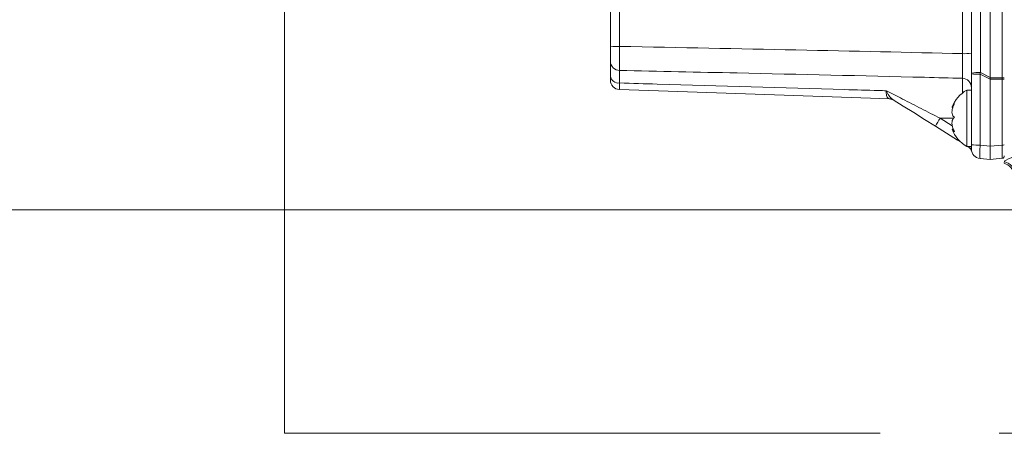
# Model space of a CAD drawing. Header units: millimetres. Extents: x 0 to 8410, y 0 to 5940.
# Tile 137 of 256: x 4629 to 4839, y 1335 to 1424. Entities that reach past the tile are written whole.
import ezdxf

# ---------------------------------------------------------------- set-up
doc = ezdxf.new("R2010")
doc.units = ezdxf.units.MM
doc.header["$LTSCALE"] = 10
doc.linetypes.add('CENTERX2', pattern=[20.32, 12.7, -2.54, 2.54, -2.54])
doc.styles.add('SLDTEXTSTYLE0', font='TXT', dxfattribs={"width": 0.605})
doc.dimstyles.new('SLDDIMSTYLE0', dxfattribs={"dimtxt": 50, "dimasz": 50, "dimexe": 0, "dimexo": 0.0625, "dimgap": 12.5, "dimtad": 1, "dimtoh": 1, "dimdec": 1, "dimrnd": 1e-09, "dimzin": 12, "dimdsep": 46, "dimtxsty": 'SLDTEXTSTYLE0', "dimsah": 1, "dimcen": 0.09, "dimadec": 0, "dimazin": 0, "dimtfac": 1, "dimtofl": 0, "dimtmove": 0, "dimatfit": 3, "dimfxl": 1, "dimfrac": 2, "dimtolj": 1, "dimtzin": 12, "dimarcsym": 0})

# ---------------------------------------------------------------- blocks, each defined once
blk = doc.blocks.new('*D33')
at = {"color": 7, "linetype": 'Continuous', "lineweight": 0}
for p, q in [((5294.64, 1878.04), (4568.99, 1878.04)), ((4583.99, 1878.04), (4583.99, 1383.04)), ((4955.74, 1383.04), (4568.99, 1383.04))]:
    blk.add_line(p, q, dxfattribs=at)
for points in [[(4583.99, 1878.04), (4576.49, 1828.04), (4591.49, 1828.04)], [(4583.99, 1383.04), (4591.49, 1433.04), (4576.49, 1433.04)]]:
    blk.add_solid(points, dxfattribs=at)
at = {"color": 7, "linetype": 'Continuous', "lineweight": 0, "insert": (4519.54, 1573.26), "char_height": 50, "attachment_point": 1, "rotation": 90, "style": 'SLDTEXTSTYLE0'}
blk.add_mtext('495', dxfattribs=at)
blk = doc.blocks.new('*D35')
at = {"color": 7, "linetype": 'Continuous', "lineweight": 0}
for p, q in [((5294.64, 3305.04), (4468.99, 3305.04)), ((4483.99, 3305.04), (4483.99, 1383.04)), ((4955.74, 1383.04), (4468.99, 1383.04))]:
    blk.add_line(p, q, dxfattribs=at)
for points in [[(4483.99, 3305.04), (4476.49, 3255.04), (4491.49, 3255.04)], [(4483.99, 1383.04), (4491.49, 1433.04), (4476.49, 1433.04)]]:
    blk.add_solid(points, dxfattribs=at)
at = {"color": 7, "linetype": 'Continuous', "lineweight": 0, "insert": (4419.54, 2267.66), "char_height": 50, "attachment_point": 1, "rotation": 90, "style": 'SLDTEXTSTYLE0'}
blk.add_mtext('1922', dxfattribs=at)

msp = doc.modelspace()

# ---------------------------------------------------------------- linework, layer by layer
at = {"color": 7, "linetype": 'CENTERX2', "lineweight": 0}
for q in [(4685.152717, 2050.92813), (5524.640959, 1335.353875)]:
    msp.add_line((4685.152717, 1335.353875), q, dxfattribs=at)
at = {"color": 7, "linetype": 'Continuous', "lineweight": 0}
for p, q in [((4835.64095, 1411.241105), (4835.64095, 1560.873628)), ((4831.640972, 1412.175983), (4831.640972, 1550.509885)), ((4754.64095, 1417.767309), (4754.64095, 1527.986884)), ((4754.64095, 1411.507666), (4754.64095, 1414.688997)), ((4831.640972, 1412.045298), (4831.640972, 1412.175983)), ((4831.640972, 1396.908974), (4831.640972, 1412.045298)), ((4835.642619, 1411.201176), (4835.642172, 1410.888354)), ((4835.64095, 1396.614473), (4835.64095, 1410.849052)), ((4831.640972, 1408.544764), (4830.640955, 1408.544764)), ((4830.640955, 1408.544764), (4830.640955, 1396.544765)), ((4827.495618, 1404.851046), (4827.672435, 1404.851046)), ((4828.685833, 1397.891335), (4823.953105, 1400.848668)), ((4827.76965, 1400.238484), (4827.495618, 1400.238484)), ((4829.319103, 1397.495614), (4828.685833, 1397.891335)), ((4830.640955, 1396.544765), (4831.640972, 1396.544765)), ((4831.640972, 1395.964916), (4831.640972, 1396.908974)), ((4835.64095, 1393.782298), (4835.64095, 1396.614473)), ((4835.64095, 1393.782298), (4833.466662, 1393.972527)), ((4838.184548, 1394.004833), (4835.64095, 1393.782298))]:
    msp.add_line(p, q, dxfattribs=at)
at = {"color": 8, "linetype": 'Continuous', "lineweight": 0}
for p, q in [((4838.184548, 1411.201176), (4838.184548, 1560.749129)), ((4833.571149, 1550.614491), (4833.571149, 1412.280591)), ((4829.710765, 1416.327652), (4829.710765, 1529.761672)), ((4756.571157, 1528.09149), (4756.571157, 1417.871919)), ((4756.588591, 1412.741075), (4756.588591, 1410.070025)), ((4835.64095, 1410.849052), (4833.466662, 1411.941026)), ((4833.466662, 1411.941026), (4833.466662, 1396.8047)), ((4833.571149, 1412.280591), (4835.64095, 1411.241105)), ((4835.642619, 1411.201176), (4838.184548, 1411.201176)), ((4829.693301, 1407.912344), (4829.693301, 1411.07907)), ((4838.184548, 1410.888354), (4835.642172, 1410.888354)), ((4838.184548, 1396.837007), (4838.184548, 1410.888354)), ((4824.960602, 1402.544765), (4827.806575, 1402.544765)), ((4824.960602, 1402.544765), (4827.496691, 1400.960036)), ((4833.466662, 1396.8047), (4835.64095, 1396.614473)), ((4835.64095, 1396.614473), (4838.184548, 1396.837007))]:
    msp.add_line(p, q, dxfattribs=at)
at = {"color": 7, "linetype": 'Continuous', "lineweight": 0, "flags": 128}
for points in [[(4814.154757, 1406.655396), (4799.853338, 1407.154814), (4785.479618, 1407.656754), (4771.047546, 1408.160733), (4756.571157, 1408.666259)], [(4823.953105, 1400.848668), (4821.617557, 1402.308084), (4819.312168, 1403.748648), (4817.079915, 1405.143509), (4814.96243, 1406.466663)]]:
    msp.add_lwpolyline(points, dxfattribs=at)
at = {"color": 8, "linetype": 'Continuous', "lineweight": 0}
for centre, radius, start, end in [((4756.101119, 1408.684911), 9.199024, 87.07111445, 99.13324231), ((4830.180772, 1425.515221), 9.199583, 267.07148203, 279.13287473), ((4756.614024, 1414.714145), 1.973234, 180.73021396, 269.26151254), ((4756.384563, 1411.83172), 1.77347, 190.52839347, 276.60620138), ((4833.101082, 1403.094378), 9.198232, 87.07067932, 99.13366279), ((4833.037678, 1420.464991), 8.534753, 260.58122115, 272.88108251), ((4838.291771, 1409.06988), 2.133991, 80.58192069, 92.88003338), ((4829.643026, 1409.081756), 1.997947, 0.05458492, 88.55810245), ((4838.291771, 1413.019649), 2.133991, 267.11996662, 279.41807931), ((4814.009139, 1404.934103), 1.804856, 58.11734693, 91.15132771), ((4843.474221, 1390.400223), 22.141454, 146.73597244, 151.84261234), ((4829.672576, 1397.508738), 1.058321, 148.69260706, 158.80682388), ((4830.52603, 1395.954352), 1.114992, 0.54284565, 31.97315357), ((4833.037686, 1405.328731), 8.534818, 260.58123925, 272.88100615), ((4838.291777, 1398.968261), 2.13395, 267.11973292, 279.41807995), ((4837.724665, 1389.904969), 3.512022, 15.31303299, 74.87619901)]:
    msp.add_arc(centre, radius, start, end, dxfattribs=at)
at = {"color": 7, "linetype": 'Continuous', "lineweight": 0}
for centre, radius, start, end in [((4756.640959, 1410.665041), 2, 180, 268), ((4834.039941, 1402.425376), 7, 119.04974724, 159.3534427), ((4814.084959, 1404.656615), 2, 58, 88), ((4834.039941, 1402.664154), 7, 200.67644405, 240.95025276), ((4829.804099, 1394.834205), 2, 16.42007662, 58), ((4833.640959, 1395.964916), 2, 180, 265), ((4838.140959, 1394.50293), 0.5, 275, 0), ((4837.833812, 1390.044765), 3, 9.59406823, 74.39231165)]:
    msp.add_arc(centre, radius, start, end, dxfattribs=at)
at = {"color": 8, "linetype": 'Continuous', "lineweight": 0}
for centre, major_axis, ratio, start_param, end_param in [((4173.916459, 1401.600668), (879.713339, 1.608631), 0.0230714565, 0.729523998, 0.8468385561), ((4833.640959, 1412.141206), (0.896997, 2.906535), 0.0354633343, 1.5337690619, 1.6506636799), ((4838.140959, 1411.044765), (0, 3), 0.01454574, 4.6602285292, 4.7645494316), ((4833.640959, 1396.968735), (0.174048, 2.996228), 0.0549040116, 1.6287600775, 3.1399866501), ((4838.140959, 1397.01248), (-0.043537, 3.007649), 0.0136650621, 3.142589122, 4.6538156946), ((4843.487853, 1396.044765), (5.693828, 2.99748), 0.0215926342, 3.6827566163, 4.7010221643)]:
    msp.add_ellipse(centre, major_axis=major_axis, ratio=ratio, start_param=start_param, end_param=end_param, dxfattribs=at)
at = {"color": 7, "linetype": 'Continuous', "lineweight": 0}
for centre, major_axis, ratio, start_param, end_param in [((4860.163813, 1398.821009), (24.484748, -12.587784), 0.1085623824, 3.197347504, 3.2089968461), ((4852.851529, 1402.493354), (17.15808, -8.59124), 0.1563368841, 3.2077842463, 3.2197129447)]:
    msp.add_ellipse(centre, major_axis=major_axis, ratio=ratio, start_param=start_param, end_param=end_param, dxfattribs=at)
for points, knots in [([(4754.64095, 1414.688997), (4754.64095, 1414.700205), (4754.64095, 1414.791866), (4754.64095, 1415.10902), (4754.64095, 1415.828572), (4754.64095, 1416.752137), (4754.64095, 1417.428919), (4754.64095, 1417.767309)], [0, 0, 0, 0, 0.0336578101, 0.2752567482, 0.5168066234, 0.7584039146, 1, 1, 1, 1]), ([(4754.64095, 1410.665041), (4754.64095, 1410.665774), (4754.64095, 1410.671775), (4754.64095, 1410.828114), (4754.64095, 1411.271687), (4754.64095, 1411.507666)], [0, 0, 0, 0, 0.0611593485, 0.5005391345, 1, 1, 1, 1]), ([(4828.048272, 1402.772041), (4827.900392, 1402.857116), (4827.644163, 1403.004524), (4827.474637, 1403.514471), (4827.468701, 1404.0967), (4827.61165, 1404.750263), (4827.825228, 1405.286867), (4827.993576, 1405.58593), (4828.048272, 1405.683095)], [0, 0, 0, 0, 0.2355523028, 0.4081364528, 0.5811331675, 0.7450630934, 0.9171718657, 1, 1, 1, 1]), ([(4828.048272, 1405.683095), (4827.901867, 1405.488918), (4827.648205, 1405.152485), (4827.476561, 1404.882964), (4827.489869, 1404.873405), (4827.495618, 1404.869275)], [0, 0, 0, 0, 0.4367297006, 0.7566820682, 1, 1, 1, 1]), ([(4828.048272, 1399.633711), (4827.900375, 1399.914909), (4827.644126, 1400.402116), (4827.47465, 1401.182404), (4827.468687, 1401.81754), (4827.611694, 1402.329914), (4827.825251, 1402.626508), (4827.993586, 1402.736356), (4828.048272, 1402.772041)], [0, 0, 0, 0, 0.2355684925, 0.4081503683, 0.5811462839, 0.7450744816, 0.9171846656, 1, 1, 1, 1]), ([(4827.495618, 1400.220255), (4827.494184, 1400.225796), (4827.487118, 1400.253093), (4827.619443, 1400.114304), (4827.82441, 1399.885463), (4827.99338, 1399.695442), (4828.048272, 1399.633711)], [0, 0, 0, 0, 0.0906424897, 0.4465452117, 0.8202034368, 1, 1, 1, 1]), ([(4838.640971, 1393.1265), (4838.640971, 1393.062398), (4838.640971, 1392.952431), (4838.640971, 1392.940513), (4838.640971, 1392.935542)], [0, 0, 0, 0, 0.5829125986, 1, 1, 1, 1]), ([(4838.640971, 1392.935542), (4838.640971, 1392.935147), (4838.640971, 1392.934329), (4838.640971, 1392.934207), (4838.640971, 1392.934144)], [0, 0, 0, 0, 0.4828068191, 1, 1, 1, 1])]:
    msp.add_open_spline(points, degree=3, knots=knots, dxfattribs=at)
at = {"color": 8, "linetype": 'Continuous', "lineweight": 0}
for points, knots in [([(4756.571157, 1417.871919), (4756.567342, 1417.307996), (4756.559712, 1416.180108), (4756.559537, 1414.640951), (4756.567923, 1413.441568), (4756.579961, 1412.912691), (4756.587651, 1412.759772), (4756.588591, 1412.741075)], [0, 0, 0, 0, 0.2416006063, 0.4832189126, 0.724774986, 0.966349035, 1, 1, 1, 1]), ([(4829.693301, 1411.07907), (4829.697951, 1411.123075), (4829.709992, 1411.237008), (4829.72325, 1411.90008), (4829.729263, 1413.094836), (4829.725854, 1414.635574), (4829.715795, 1415.763598), (4829.710765, 1416.327652)], [0, 0, 0, 0, 0.1359355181, 0.3519459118, 0.5679031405, 0.7839354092, 1, 1, 1, 1]), ([(4829.693301, 1411.07907), (4827.011123, 1411.145084), (4811.003339, 1411.539067), (4786.635139, 1412.104408), (4764.948938, 1412.563924), (4756.588591, 1412.741075)], [0, 0, 0, 0, 0.1100697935, 0.65691894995, 1, 1, 1, 1]), ([(4756.588591, 1410.070025), (4756.583424, 1409.676903), (4756.57371, 1408.937923), (4756.5709, 1408.677494), (4756.571129, 1408.667482), (4756.571157, 1408.666259)], [0, 0, 0, 0, 0.4994410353, 0.9388361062, 1, 1, 1, 1]), ([(4756.588591, 1410.070025), (4759.271167, 1409.99042), (4775.280879, 1409.515339), (4793.675739, 1408.978379), (4809.957675, 1408.511397), (4812.912378, 1408.426997), (4813.481999, 1408.410726)], [0, 0, 0, 0, 0.1414533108, 0.8441985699, 0.9699638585, 1, 1, 1, 1]), ([(4813.972874, 1406.738594), (4813.817351, 1406.866389), (4813.490068, 1407.135321), (4813.468103, 1407.855415), (4813.479322, 1408.333616), (4813.481839, 1408.406115), (4813.481999, 1408.410726)], [0, 0, 0, 0, 0.4356679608, 0.916825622, 0.9947102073, 1, 1, 1, 1]), ([(4813.481999, 1408.410726), (4814.619401, 1407.826542), (4817.035231, 1406.585741), (4820.903493, 1404.607892), (4823.602031, 1403.235628), (4824.960602, 1402.544765)], [0, 0, 0, 0, 0.3064114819, 0.6508146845, 1, 1, 1, 1]), ([(4813.481999, 1408.410726), (4813.484304, 1408.405908), (4813.519561, 1408.332184), (4813.757544, 1407.848839), (4814.180405, 1407.090405), (4814.715435, 1406.663666), (4814.96243, 1406.466663)], [0, 0, 0, 0, 0.0056596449, 0.0866012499, 0.578333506, 1, 1, 1, 1]), ([(4814.154757, 1406.655396), (4814.151921, 1406.656749), (4814.142326, 1406.661329), (4814.042903, 1406.706663), (4813.972874, 1406.738594)], [0, 0, 0, 0, 0.2956499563, 1, 1, 1, 1]), ([(4830.863936, 1396.530302), (4830.940716, 1396.487941), (4831.020093, 1396.444148), (4831.099662, 1396.541578), (4831.102265, 1396.544765)], [0, 0, 0, 0, 0.9672887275, 1, 1, 1, 1])]:
    msp.add_open_spline(points, degree=3, knots=knots, dxfattribs=at)

# ---------------------------------------------------------------- dimensions: what is measured, and where the dimension line sits
at = {"color": 7, "linetype": 'Continuous', "lineweight": 0}
for base, p1, picture, middle in [((4483.989117, 1383.044765), (5294.640959, 3305.044765), '*D35', (4483.989117, 2344.044765)), ((4583.989117, 1383.044765), (5294.640959, 1878.044765), '*D33', (4583.989117, 1630.544765))]:
    dim = msp.add_linear_dim(base=base, p1=p1, p2=(4955.741815, 1383.044765), angle=90, dimstyle='SLDDIMSTYLE0', dxfattribs=at)
    dim.commit()
    dim.dimension.update_dxf_attribs({"geometry": picture, "text_midpoint": middle, "dimtype": 160})

doc.saveas('drawing.dxf')
